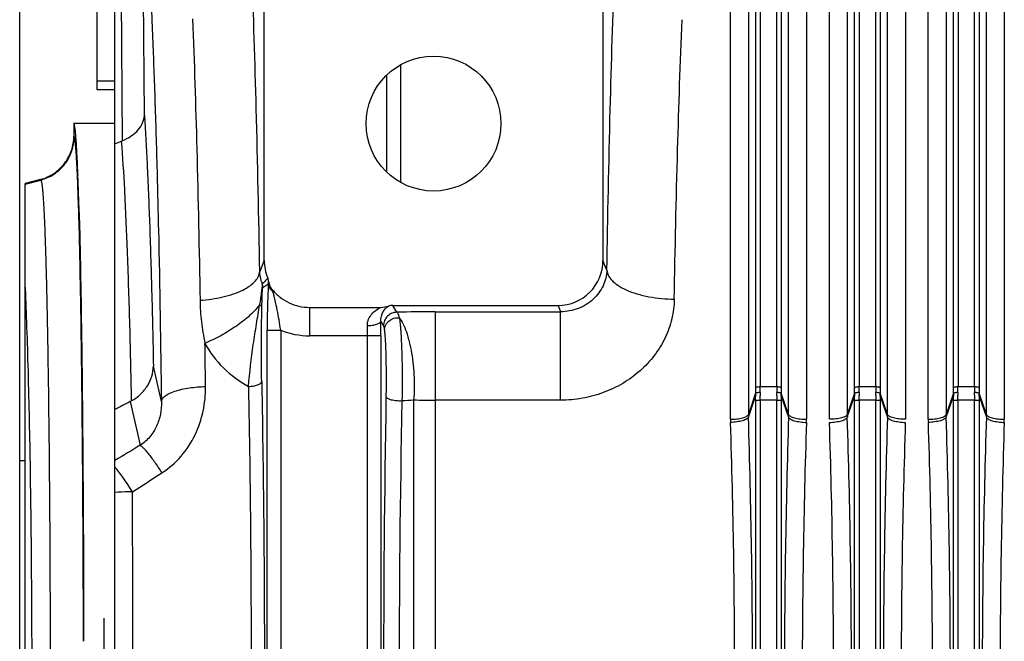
# Model space of a CAD drawing. Extents: x -3157 to 1181, y 8 to 2342.
# Tile 40 of 66: x -1985 to -1766, y 2079 to 2217. Entities that reach past the tile are written whole.
import ezdxf

# ---------------------------------------------------------------- set-up
doc = ezdxf.new("R2010")
doc.units = 0
doc.header["$LTSCALE"] = 65.395
doc.layers.get('0').update_dxf_attribs({"linetype": 'CONTINUOUS'})

msp = doc.modelspace()

# ---------------------------------------------------------------- linework, layer by layer
at = {"color": 7, "linetype": 'CONTINUOUS'}
for p, q in [((-1968.21, 2201.5), (-1968.21, 2333.5)), ((-1985.41, 1808), (-1985.41, 2330)), ((-1964.21, 2201.5), (-1968.21, 2201.5))]:
    msp.add_line(p, q, dxfattribs=at)
at = {"color": 6, "linetype": 'CONTINUOUS'}
for p, q in [((-1964.21, 1876.07), (-1964.21, 2261.93)), ((-1931.03, 2163.57), (-1931.03, 2224.27)), ((-1855.68, 2224.27), (-1855.68, 2163.57)), ((-1973.36, 2194), (-1973.36, 2191.23)), ((-1964.21, 2194), (-1973.36, 2194)), ((-1980.76, 2181.57), (-1984.21, 2180.65)), ((-1984.21, 1957.35), (-1984.21, 2180.65)), ((-1920.97, 2153.12), (-1905.04, 2153.12)), ((-1902.43, 2153.56), (-1865.66, 2153.56)), ((-1984.21, 2119), (-1985.41, 2119))]:
    msp.add_line(p, q, dxfattribs=at)
at = {"color": 9, "linetype": 'CONTINUOUS'}
for p, q in [((-1821.7, 2135.21), (-1821.7, 2260.49)), ((-1820.7, 2261.27), (-1820.7, 2135.48)), ((-1817.01, 2135.48), (-1817.01, 2261.27)), ((-1816.02, 2260.49), (-1816.02, 2135.21)), ((-1799.7, 2135.21), (-1799.7, 2260.49)), ((-1798.7, 2261.27), (-1798.7, 2135.48)), ((-1795.01, 2135.48), (-1795.01, 2261.27)), ((-1794.02, 2260.49), (-1794.02, 2135.21)), ((-1777.7, 2135.21), (-1777.7, 2260.49)), ((-1776.7, 2261.27), (-1776.7, 2135.48)), ((-1773.01, 2135.48), (-1773.01, 2261.27)), ((-1772.02, 2260.49), (-1772.02, 2135.21)), ((-1963.04, 2253.95), (-1962.64, 2190.15)), ((-1823.33, 2254.43), (-1823.33, 2129.27)), ((-1814.38, 2129.27), (-1814.38, 2254.43)), ((-1801.33, 2254.43), (-1801.33, 2129.27)), ((-1792.38, 2129.27), (-1792.38, 2254.43)), ((-1779.33, 2254.43), (-1779.33, 2129.27)), ((-1770.38, 2129.27), (-1770.38, 2254.43)), ((-1957.67, 2195.79), (-1958, 2247.61)), ((-1968.21, 2203.5), (-1964.21, 2203.5)), ((-1903.8, 2204.77), (-1903.8, 2183.23)), ((-1973.29, 2191.11), (-1973.36, 2191.23)), ((-1984.21, 2180.51), (-1980.7, 2181.45)), ((-1980.76, 2181.57), (-1980.7, 2181.45)), ((-1972.26, 2174.13), (-1972.27, 2174.21)), ((-1931.03, 2163.57), (-1932.01, 2161.11)), ((-1854.8, 2161.36), (-1855.68, 2163.57)), ((-1920.97, 2153.12), (-1920.97, 2146.8)), ((-1901.5, 2152.02), (-1902.43, 2153.56)), ((-1865.66, 2153.56), (-1865.09, 2152.13)), ((-1893, 2152.13), (-1893, 1985.11)), ((-1893, 2152.13), (-1865.09, 2152.13)), ((-1865.09, 2132.45), (-1865.09, 2152.13)), ((-1905.09, 2150.01), (-1904.5, 2149.03)), ((-1930.36, 1989.86), (-1930.36, 2148.05)), ((-1930.36, 2148.05), (-1927.36, 2148.05)), ((-1927.36, 2148.05), (-1927.36, 1989.86)), ((-1905.06, 2146.8), (-1920.97, 2146.8)), ((-1908.05, 1991.12), (-1908.05, 2146.8)), ((-1905.06, 2146.8), (-1905.06, 1991.12)), ((-1953.89, 2132.14), (-1955.67, 2140.05)), ((-1820.7, 2135.48), (-1817.01, 2135.48)), ((-1798.7, 2135.48), (-1795.01, 2135.48)), ((-1776.7, 2135.48), (-1773.01, 2135.48)), ((-1821.71, 2134.01), (-1823.33, 2129.27)), ((-1823.32, 2128.68), (-1821.71, 2133.39)), ((-1814.38, 2129.27), (-1816.01, 2134.01)), ((-1816.01, 2133.39), (-1814.39, 2128.68)), ((-1799.71, 2134.01), (-1801.33, 2129.27)), ((-1801.32, 2128.68), (-1799.71, 2133.39)), ((-1792.38, 2129.27), (-1794.01, 2134.01)), ((-1794.01, 2133.39), (-1792.39, 2128.68)), ((-1777.71, 2134.01), (-1779.33, 2129.27)), ((-1779.32, 2128.68), (-1777.71, 2133.39)), ((-1770.38, 2129.27), (-1772.01, 2134.01)), ((-1772.01, 2133.39), (-1770.39, 2128.68)), ((-1960.81, 2132.17), (-1958.62, 2122.42)), ((-1897.78, 2132.54), (-1897.78, 2004.73)), ((-1865.09, 2132.45), (-1893, 2132.45)), ((-1821.7, 2005.52), (-1821.7, 2132.48)), ((-1820.71, 2132.48), (-1820.71, 2005.52)), ((-1817.01, 2132.48), (-1820.71, 2132.48)), ((-1817.01, 2005.52), (-1817.01, 2132.48)), ((-1816.01, 2132.48), (-1816.01, 2005.52)), ((-1799.7, 2005.52), (-1799.7, 2132.48)), ((-1798.71, 2132.48), (-1798.71, 2005.52)), ((-1795.01, 2132.48), (-1798.71, 2132.48)), ((-1795.01, 2005.52), (-1795.01, 2132.48)), ((-1794.01, 2132.48), (-1794.01, 2005.52)), ((-1777.7, 2005.52), (-1777.7, 2132.48)), ((-1776.71, 2132.48), (-1776.71, 2005.52)), ((-1773.01, 2132.48), (-1776.71, 2132.48)), ((-1773.01, 2005.52), (-1773.01, 2132.48)), ((-1772.01, 2132.48), (-1772.01, 2005.52))]:
    msp.add_line(p, q, dxfattribs=at)
at = {"color": 2, "linetype": 'CONTINUOUS'}
for p, q in [((-1827.31, 2128.21), (-1827.31, 2251.17)), ((-1810.4, 2251.17), (-1810.4, 2128.21)), ((-1805.31, 2128.21), (-1805.31, 2251.17)), ((-1788.4, 2251.17), (-1788.4, 2128.21)), ((-1783.31, 2128.21), (-1783.31, 2251.17)), ((-1766.4, 2251.17), (-1766.4, 2128.21)), ((-1900.61, 2180.87), (-1900.61, 2207.13)), ((-1972.44, 2182.41), (-1972.44, 2182.53)), ((-1821.7, 2132.48), (-1820.71, 2132.48)), ((-1817.01, 2132.48), (-1816.01, 2132.48)), ((-1799.7, 2132.48), (-1798.71, 2132.48)), ((-1795.01, 2132.48), (-1794.01, 2132.48)), ((-1777.7, 2132.48), (-1776.71, 2132.48)), ((-1773.01, 2132.48), (-1772.01, 2132.48)), ((-1966.71, 2084), (-1966.71, 2054))]:
    msp.add_line(p, q, dxfattribs=at)
at = {"color": 6, "linetype": 'CONTINUOUS'}
msp.add_circle((-1893.36, 2194), 15, dxfattribs=at)
for centre, radius, start, end in [((-1965.16, 2196.24), 6.59, 290.9406, 292.4629), ((-1920.98, 2163.57), 10.05, 179.9909, 202.9659), ((-1933.01, 2158.48), 3.01, 9.5208, 22.9502), ((-1902.42, 2150.55), 3.01, 90.0545, 108.4353), ((-1964.71, 2139.7), 8.48, 297.4309, 299.1086)]:
    msp.add_arc(centre, radius, start, end, dxfattribs=at)
at = {"color": 2, "linetype": 'CONTINUOUS'}
for centre, radius, start, end in [((-1969.84, 2182.72), 2.61, 182.1816, 184.1372), ((-2854.4, 2150.43), 882.54, 1.54376, 2.07671), ((-1796.45, 2133.69), 25.26, 179.275, 180.6745), ((-1906.92, 2132.49), 85.21, 359.9993, 0.6088), ((-1790.59, 2133.78), 30.13, 179.3144, 180.5562), ((-1925.85, 2132.49), 105.14, 359.9992, 0.5481), ((-1711.8, 2132.49), 105.21, 179.4521, 180.0007), ((-1847.13, 2133.78), 30.13, 359.4442, 0.6851), ((-1841.26, 2133.69), 25.25, 359.3254, 0.7251), ((-1730.8, 2132.49), 85.22, 179.3912, 180.0007), ((-1774.45, 2133.69), 25.26, 179.275, 180.6745), ((-1884.92, 2132.49), 85.21, 359.9993, 0.6088), ((-1768.59, 2133.78), 30.13, 179.3144, 180.5562), ((-1903.85, 2132.49), 105.14, 359.9992, 0.5481), ((-1689.8, 2132.49), 105.21, 179.4521, 180.0007), ((-1825.13, 2133.78), 30.13, 359.4442, 0.6851), ((-1819.26, 2133.69), 25.25, 359.3254, 0.7251), ((-1708.8, 2132.49), 85.22, 179.3912, 180.0007), ((-1752.45, 2133.69), 25.26, 179.275, 180.6745), ((-1862.92, 2132.49), 85.21, 359.9993, 0.6088), ((-1746.59, 2133.78), 30.13, 179.3144, 180.5562), ((-1881.85, 2132.49), 105.14, 359.9992, 0.5481), ((-1667.8, 2132.49), 105.21, 179.4521, 180.0007), ((-1803.13, 2133.78), 30.13, 359.4442, 0.6851), ((-1797.26, 2133.69), 25.25, 359.3254, 0.7251), ((-1686.8, 2132.49), 85.22, 179.3912, 180.0007), ((-1782.9, 2129.27), 18.42, 180.0024, 181.8337), ((-1810.81, 2129.27), 18.42, 358.1663, 359.9976), ((-1805.57, 2128.22), 21.74, 180.0158, 181.8423), ((-1832.14, 2128.22), 21.74, 358.1577, 359.9842), ((-1761.57, 2128.22), 21.74, 180.0158, 181.8423), ((-1788.14, 2128.22), 21.74, 358.1577, 359.9842)]:
    msp.add_arc(centre, radius, start, end, dxfattribs=at)
at = {"color": 9, "linetype": 'CONTINUOUS'}
for centre, radius, start, end in [((-1934.33, 2157.47), 3.02, 0.1239, 17.3641), ((-1934.51, 2159), 4.47, 352.377, 359.6455), ((-1939.11, 2154.31), 10.3, 13.2113, 15.0191), ((-1893.03, 1826.21), 325.92, 89.9954, 91.49), ((-1996.06, 2146.84), 88.01, 359.9757, 1.4406), ((-2089.26, 2146.81), 184.2, 359.9958, 0.9957), ((-1920.97, 2163.73), 16.94, 247.8452, 270.0039), ((-1932.48, 2135.5), 111.77, 359.3052, 359.9911), ((-1707.03, 2135.49), 109.98, 180.0032, 180.7005), ((-1910.48, 2135.5), 111.77, 359.3052, 359.9911), ((-1685.03, 2135.49), 109.98, 180.0032, 180.7005), ((-1888.48, 2135.5), 111.77, 359.3052, 359.9911), ((-1663.03, 2135.49), 109.98, 180.0032, 180.7005), ((1893, 2069.01), 3797.48, 179.03008, 180.98146), ((-1910.89, 2135.22), 89.19, 359.2223, 359.9963), ((-1725.35, 2135.23), 90.67, 180.01, 180.7714), ((-1888.89, 2135.22), 89.19, 359.2223, 359.9963), ((-1703.35, 2135.23), 90.67, 180.01, 180.7714), ((-1866.89, 2135.22), 89.19, 359.2223, 359.9963), ((-1681.35, 2135.23), 90.67, 180.01, 180.7714), ((1233.5, 2069.01), 3134.52, 178.84201, 181.17177), ((-1903.82, 2200.8), 68.53, 272.8804, 275.0613), ((-1893.12, 2262.84), 130.39, 267.9532, 270.0524), ((-1804.9, 2129.27), 18.42, 180.0024, 181.8337), ((-1832.81, 2129.27), 18.42, 358.1663, 359.9976), ((-1760.9, 2129.27), 18.42, 180.0024, 181.8337), ((-1788.81, 2129.27), 18.42, 358.1663, 359.9976), ((-13735.42, 2069), 11775.18, 359.790292, 0.209708)]:
    msp.add_arc(centre, radius, start, end, dxfattribs=at)
at = {"color": 6, "linetype": 'CONTINUOUS'}
for centre, major_axis, ratio, start_param, end_param in [((-1973.36, 2069), (0, 125), 0.017455, -0.429971, 0), ((-1865.69, 2163.6), (3.72, -9.33), 0.995592, -0.378252, 1.189503)]:
    msp.add_ellipse(centre, major_axis=major_axis, ratio=ratio, start_param=start_param, end_param=end_param, dxfattribs=at)
at = {"color": 9, "linetype": 'CONTINUOUS'}
for points, knots in [([(-1958, 2247.61), (-1957.73, 2244.98), (-1957.23, 2238.98), (-1956.59, 2228.94), (-1955.99, 2216.84), (-1955.44, 2202.86), (-1954.95, 2187.15), (-1954.36, 2163.39), (-1954.05, 2144.88), (-1953.89, 2132.14)], [0, 0, 0, 0, 0.06863, 0.156102, 0.261322, 0.382961, 0.519471, 0.669112, 1, 1, 1, 1]), ([(-1932.01, 2161.11), (-1932.22, 2173.17), (-1932.68, 2195.6), (-1933.38, 2218.03), (-1933.79, 2228.4)], [0, 0, 0, 0, 0.537587, 1, 1, 1, 1]), ([(-1854.8, 2161.36), (-1854.6, 2173.29), (-1854.15, 2195.57), (-1853.47, 2217.84), (-1853.08, 2228.17)], [0, 0, 0, 0, 0.535694, 1, 1, 1, 1]), ([(-1946.95, 2217.3), (-1946.57, 2207.65), (-1945.92, 2186.78), (-1945.49, 2165.91), (-1945.3, 2154.69)], [0, 0, 0, 0, 0.462423, 1, 1, 1, 1]), ([(-1839.81, 2154.95), (-1839.61, 2166.05), (-1839.16, 2186.78), (-1838.48, 2207.5), (-1838.09, 2217.12)], [0, 0, 0, 0, 0.535684, 1, 1, 1, 1]), ([(-1957.67, 2195.79), (-1957.44, 2192.22), (-1957.01, 2184.3), (-1956.48, 2171.34), (-1956.02, 2156.33), (-1955.78, 2145.67), (-1955.67, 2140.05)], [0, 0, 0, 0, 0.192568, 0.426644, 0.697586, 1, 1, 1, 1]), ([(-1980.7, 2181.45), (-1979.68, 2181.73), (-1977.66, 2182.63), (-1975.2, 2184.91), (-1973.64, 2187.87), (-1973.29, 2190.05), (-1973.29, 2191.11)], [0, 0, 0, 0, 0.243225, 0.500062, 0.756863, 1, 1, 1, 1]), ([(-1972.56, 2182.54), (-1972.59, 2183.16), (-1972.64, 2184.32), (-1972.73, 2185.95), (-1972.82, 2187.36), (-1972.91, 2188.55), (-1973, 2189.51), (-1973.09, 2190.25), (-1973.16, 2190.72), (-1973.23, 2190.98), (-1973.27, 2191.07), (-1973.29, 2191.11)], [0, 0, 0, 0, 0.215303, 0.405315, 0.569687, 0.70813, 0.82042, 0.90637, 0.966075, 0.986212, 1, 1, 1, 1]), ([(-1962.81, 2190.08), (-1962.53, 2186.51), (-1962.05, 2178.46), (-1961.47, 2165.13), (-1960.96, 2149.44), (-1960.7, 2138.23), (-1960.59, 2132.29)], [0, 0, 0, 0, 0.185845, 0.418382, 0.691988, 1, 1, 1, 1]), ([(-1980.7, 2181.45), (-1980.67, 2181.42), (-1980.64, 2181.32), (-1980.59, 2181.14), (-1980.54, 2180.9), (-1980.46, 2180.44), (-1980.38, 2179.72), (-1980.28, 2178.65), (-1980.18, 2177.33), (-1980.08, 2175.76), (-1979.99, 2173.94), (-1979.89, 2171.87), (-1979.8, 2169.57), (-1979.68, 2166.04), (-1979.53, 2161.08), (-1979.37, 2154.5), (-1979.22, 2147.12), (-1979.09, 2139.02), (-1978.97, 2130.27), (-1978.87, 2120.95), (-1978.75, 2107.64), (-1978.65, 2090.27), (-1978.62, 2069), (-1978.65, 2047.73), (-1978.75, 2030.36), (-1978.87, 2017.05), (-1978.97, 2007.73), (-1979.09, 1998.98), (-1979.22, 1990.88), (-1979.37, 1983.51), (-1979.53, 1976.92), (-1979.68, 1971.96), (-1979.8, 1968.43), (-1979.89, 1966.13), (-1979.99, 1964.07), (-1980.08, 1962.25), (-1980.18, 1960.67), (-1980.28, 1959.35), (-1980.38, 1958.29), (-1980.46, 1957.56), (-1980.54, 1957.1), (-1980.59, 1956.86), (-1980.64, 1956.68), (-1980.67, 1956.58), (-1980.7, 1956.55)], [0, 0, 0, 0, 0.000553, 0.001378, 0.002484, 0.003873, 0.007502, 0.012267, 0.018157, 0.025161, 0.033263, 0.042446, 0.052687, 0.063965, 0.089521, 0.11888, 0.151768, 0.187884, 0.226891, 0.268429, 0.312114, 0.404287, 0.5, 0.595713, 0.687886, 0.731571, 0.773109, 0.812116, 0.848232, 0.88112, 0.910479, 0.936035, 0.947313, 0.957554, 0.966737, 0.974839, 0.981843, 0.987733, 0.992498, 0.996127, 0.997516, 0.998622, 0.999447, 1, 1, 1, 1]), ([(-1972.27, 2174.21), (-1972.29, 2174.99), (-1972.38, 2177.76), (-1972.48, 2180.54), (-1972.56, 2182.54)], [0, 0, 0, 0, 0.279478, 1, 1, 1, 1]), ([(-1971.22, 2078.82), (-1971.24, 2088.33), (-1971.3, 2106.64), (-1971.51, 2132.5), (-1971.81, 2154.76), (-1972.09, 2168.23), (-1972.26, 2174.13)], [0, 0, 0, 0, 0.299479, 0.576085, 0.814098, 1, 1, 1, 1]), ([(-1945.3, 2154.69), (-1944.44, 2154.75), (-1942.73, 2154.92), (-1940.24, 2155.38), (-1937.92, 2156.03), (-1935.88, 2156.86), (-1934.23, 2157.82), (-1933.01, 2158.87), (-1932.25, 2159.97), (-1932.04, 2160.75), (-1932.01, 2161.11)], [0, 0, 0, 0, 0.164489, 0.328413, 0.484458, 0.625865, 0.747871, 0.848891, 0.931086, 1, 1, 1, 1]), ([(-1931.45, 2158.37), (-1931.53, 2158.6), (-1931.83, 2159.48), (-1931.99, 2160.42), (-1932.01, 2161.11)], [0, 0, 0, 0, 0.255461, 1, 1, 1, 1]), ([(-1930.24, 2159.65), (-1930.34, 2159.53), (-1930.72, 2159.09), (-1931.13, 2158.67), (-1931.45, 2158.37)], [0, 0, 0, 0, 0.260267, 1, 1, 1, 1]), ([(-1854.8, 2161.36), (-1854.85, 2160.18), (-1855.46, 2157.76), (-1857.74, 2154.7), (-1861.11, 2152.62), (-1863.76, 2152.13), (-1865.09, 2152.13)], [0, 0, 0, 0, 0.233192, 0.479928, 0.737452, 1, 1, 1, 1]), ([(-1854.8, 2161.36), (-1854.77, 2160.98), (-1854.53, 2160.15), (-1853.67, 2159), (-1852.28, 2157.89), (-1850.39, 2156.9), (-1848.06, 2156.07), (-1845.43, 2155.44), (-1842.64, 2155.06), (-1840.75, 2154.96), (-1839.81, 2154.95)], [0, 0, 0, 0, 0.065423, 0.145365, 0.246004, 0.369558, 0.513745, 0.672476, 0.837427, 1, 1, 1, 1]), ([(-1984.21, 1978.73), (-1984.08, 1981.49), (-1983.84, 1987.4), (-1983.42, 2000.57), (-1983.01, 2019.19), (-1982.72, 2043.38), (-1982.62, 2069), (-1982.72, 2094.62), (-1983.01, 2118.81), (-1983.42, 2137.43), (-1983.84, 2150.6), (-1984.08, 2156.51), (-1984.21, 2159.27)], [0, 0, 0, 0, 0.04591, 0.098201, 0.218919, 0.355403, 0.5, 0.644598, 0.781081, 0.901799, 0.95409, 1, 1, 1, 1]), ([(-1931.45, 2158.37), (-1931.45, 2158.3), (-1931.48, 2158.11), (-1931.51, 2157.76), (-1931.57, 2157.28), (-1931.66, 2156.44), (-1931.82, 2155.23), (-1931.96, 2154.24), (-1932.05, 2153.71)], [0, 0, 0, 0, 0.045273, 0.120629, 0.225963, 0.355898, 0.661917, 1, 1, 1, 1]), ([(-1931.54, 2153.14), (-1931.53, 2153.4), (-1931.52, 2153.91), (-1931.5, 2154.66), (-1931.48, 2155.38), (-1931.46, 2156.04), (-1931.43, 2156.54), (-1931.41, 2156.88), (-1931.39, 2157.09), (-1931.38, 2157.25), (-1931.36, 2157.36), (-1931.34, 2157.44), (-1931.32, 2157.47), (-1931.31, 2157.48)], [0, 0, 0, 0, 0.177826, 0.351021, 0.51719, 0.671754, 0.806813, 0.863474, 0.910927, 0.948022, 0.974705, 0.991477, 1, 1, 1, 1]), ([(-1930.08, 2158.41), (-1930.28, 2158.23), (-1930.58, 2157.98), (-1931, 2157.68), (-1931.21, 2157.54), (-1931.31, 2157.48)], [0, 0, 0, 0, 0.514988, 0.761403, 1, 1, 1, 1]), ([(-1930.08, 2158.41), (-1930.13, 2157.72), (-1930.2, 2156.19), (-1930.32, 2152.74), (-1930.36, 2149.98), (-1930.36, 2148.05)], [0, 0, 0, 0, 0.200286, 0.441436, 1, 1, 1, 1]), ([(-1929.08, 2156.67), (-1929.37, 2156.88), (-1929.85, 2157.39), (-1930.07, 2158.08), (-1930.08, 2158.41)], [0, 0, 0, 0, 0.52035, 1, 1, 1, 1]), ([(-1927.36, 2148.05), (-1927.57, 2149.56), (-1927.94, 2151.79), (-1928.59, 2154.65), (-1928.92, 2156.01), (-1929.08, 2156.67)], [0, 0, 0, 0, 0.520975, 0.769243, 1, 1, 1, 1]), ([(-1945.3, 2154.69), (-1945.27, 2153.09), (-1945.12, 2150.68), (-1944.68, 2147.49), (-1944.37, 2145.9), (-1944.2, 2145.1)], [0, 0, 0, 0, 0.496796, 0.747392, 1, 1, 1, 1]), ([(-1932.05, 2153.71), (-1932.34, 2153.31), (-1933.02, 2152.49), (-1934.69, 2150.84), (-1937.24, 2148.86), (-1940.61, 2146.79), (-1943.01, 2145.62), (-1944.2, 2145.1)], [0, 0, 0, 0, 0.099038, 0.212044, 0.46872, 0.741269, 1, 1, 1, 1]), ([(-1934.52, 2135.53), (-1934.25, 2138.65), (-1933.71, 2143.29), (-1932.75, 2149.34), (-1932.26, 2152.29), (-1932.05, 2153.71)], [0, 0, 0, 0, 0.511647, 0.764167, 1, 1, 1, 1]), ([(-1931.54, 2153.14), (-1931.54, 2153.19), (-1931.59, 2153.33), (-1931.77, 2153.54), (-1931.95, 2153.66), (-1932.05, 2153.71)], [0, 0, 0, 0, 0.197799, 0.552759, 1, 1, 1, 1]), ([(-1931.58, 2136.53), (-1931.63, 2139.29), (-1931.65, 2144.83), (-1931.59, 2150.37), (-1931.54, 2153.14)], [0, 0, 0, 0, 0.498695, 1, 1, 1, 1]), ([(-1908.08, 2149.05), (-1908.09, 2149.3), (-1908.04, 2149.8), (-1907.76, 2150.7), (-1907.13, 2151.66), (-1906.15, 2152.53), (-1905.42, 2152.95), (-1905.04, 2153.12)], [0, 0, 0, 0, 0.140657, 0.275294, 0.528753, 0.768702, 1, 1, 1, 1]), ([(-1905.09, 2150.01), (-1905.11, 2150.76), (-1904.77, 2152.11), (-1903.85, 2153.11), (-1903.38, 2153.41)], [0, 0, 0, 0, 0.572575, 1, 1, 1, 1]), ([(-1839.81, 2154.95), (-1839.84, 2153.48), (-1840.22, 2150.5), (-1841.74, 2146.24), (-1844.15, 2142.3), (-1847.35, 2138.87), (-1851.21, 2136.07), (-1855.56, 2134.01), (-1860.24, 2132.74), (-1863.47, 2132.45), (-1865.09, 2132.45)], [0, 0, 0, 0, 0.118092, 0.238304, 0.360929, 0.485864, 0.612735, 0.741049, 0.870297, 1, 1, 1, 1]), ([(-1901.5, 2152.02), (-1901.89, 2152.02), (-1902.68, 2151.86), (-1903.67, 2151.2), (-1904.34, 2150.21), (-1904.5, 2149.42), (-1904.5, 2149.03)], [0, 0, 0, 0, 0.250127, 0.500397, 0.750434, 1, 1, 1, 1]), ([(-1904.29, 2148.06), (-1904.29, 2148.42), (-1904.15, 2148.98), (-1903.74, 2149.65), (-1903.16, 2150.25), (-1902.22, 2150.75), (-1901.38, 2150.84), (-1900.98, 2150.81)], [0, 0, 0, 0, 0.226407, 0.352519, 0.484443, 0.751271, 1, 1, 1, 1]), ([(-1901.5, 2152.02), (-1901.45, 2151.98), (-1901.36, 2151.84), (-1901.17, 2151.44), (-1901.06, 2151.08), (-1900.98, 2150.81)], [0, 0, 0, 0, 0.151764, 0.367165, 1, 1, 1, 1]), ([(-1900.98, 2150.81), (-1900.67, 2150.4), (-1900.07, 2149.39), (-1899.33, 2147.59), (-1898.69, 2145.39), (-1898.01, 2142), (-1897.6, 2137.67), (-1897.65, 2134.19), (-1897.78, 2132.54)], [0, 0, 0, 0, 0.082156, 0.185924, 0.309139, 0.446659, 0.735935, 1, 1, 1, 1]), ([(-1900.98, 2150.81), (-1900.94, 2150.61), (-1900.88, 2150.17), (-1900.79, 2149.45), (-1900.71, 2148.63), (-1900.61, 2147.35), (-1900.51, 2145.53), (-1900.42, 2143.15), (-1900.36, 2140.55), (-1900.33, 2136.93), (-1900.35, 2134.19), (-1900.38, 2132.36)], [0, 0, 0, 0, 0.033149, 0.072177, 0.11687, 0.166904, 0.281415, 0.41196, 0.554114, 0.702968, 1, 1, 1, 1]), ([(-1908.08, 2149.05), (-1907.72, 2149.05), (-1907.19, 2149.09), (-1906.5, 2149.21), (-1906.03, 2149.33), (-1905.65, 2149.48), (-1905.31, 2149.67), (-1905.11, 2149.87), (-1905.09, 2150.01)], [0, 0, 0, 0, 0.328918, 0.491212, 0.640106, 0.767465, 0.869399, 1, 1, 1, 1]), ([(-1904.5, 2149.03), (-1904.48, 2148.99), (-1904.44, 2148.88), (-1904.39, 2148.68), (-1904.34, 2148.39), (-1904.31, 2148.18), (-1904.29, 2148.06)], [0, 0, 0, 0, 0.138218, 0.350772, 0.63838, 1, 1, 1, 1]), ([(-1904.29, 2148.06), (-1904.25, 2147.71), (-1904.18, 2146.89), (-1904.05, 2144.87), (-1903.95, 2141.76), (-1903.9, 2137.66), (-1903.92, 2134.76), (-1903.94, 2133.29)], [0, 0, 0, 0, 0.071735, 0.166196, 0.41126, 0.702583, 1, 1, 1, 1]), ([(-1944.07, 2135.49), (-1944.08, 2136.29), (-1944.12, 2139.5), (-1944.16, 2142.7), (-1944.2, 2145.1)], [0, 0, 0, 0, 0.251854, 1, 1, 1, 1]), ([(-1944.2, 2145.1), (-1943.12, 2143.11), (-1940.3, 2139.4), (-1936.56, 2136.64), (-1934.52, 2135.53)], [0, 0, 0, 0, 0.493772, 1, 1, 1, 1]), ([(-1953.89, 2132.14), (-1953.87, 2132.35), (-1953.74, 2132.67), (-1953.44, 2133.06), (-1952.96, 2133.49), (-1952.12, 2133.99), (-1950.85, 2134.5), (-1949.32, 2134.92), (-1947.63, 2135.23), (-1945.86, 2135.42), (-1944.66, 2135.48), (-1944.07, 2135.49)], [0, 0, 0, 0, 0.058067, 0.093427, 0.134376, 0.23523, 0.361667, 0.509477, 0.671057, 0.837396, 1, 1, 1, 1]), ([(-1953.8, 2116.28), (-1952.19, 2117.31), (-1949.3, 2119.84), (-1946.21, 2124.63), (-1944.41, 2129.95), (-1944.05, 2133.66), (-1944.07, 2135.49)], [0, 0, 0, 0, 0.254906, 0.506762, 0.755085, 1, 1, 1, 1]), ([(-1934.52, 2135.53), (-1934.31, 2124.53), (-1934.01, 2102.22), (-1933.86, 2068.58), (-1934.02, 2034.95), (-1934.33, 2012.65), (-1934.54, 2001.67)], [0, 0, 0, 0, 0.246397, 0.500186, 0.753881, 1, 1, 1, 1]), ([(-1934.52, 2135.53), (-1934.17, 2135.54), (-1933.64, 2135.58), (-1932.96, 2135.7), (-1932.51, 2135.83), (-1932.13, 2135.98), (-1931.79, 2136.18), (-1931.6, 2136.39), (-1931.58, 2136.53)], [0, 0, 0, 0, 0.327908, 0.489164, 0.637104, 0.763982, 0.866178, 1, 1, 1, 1]), ([(-1931.58, 2136.53), (-1931.37, 2125.37), (-1931.06, 2102.72), (-1930.92, 2068.57), (-1931.07, 2034.44), (-1931.38, 2011.8), (-1931.59, 2000.66)], [0, 0, 0, 0, 0.246397, 0.500186, 0.753882, 1, 1, 1, 1]), ([(-1821.7, 2135.21), (-1821.68, 2135.26), (-1821.57, 2135.34), (-1821.35, 2135.42), (-1821.04, 2135.47), (-1820.82, 2135.48), (-1820.7, 2135.48)], [0, 0, 0, 0, 0.132192, 0.36274, 0.672314, 1, 1, 1, 1]), ([(-1817.01, 2135.48), (-1816.9, 2135.48), (-1816.67, 2135.47), (-1816.37, 2135.42), (-1816.14, 2135.34), (-1816.03, 2135.26), (-1816.02, 2135.21)], [0, 0, 0, 0, 0.327686, 0.63726, 0.867808, 1, 1, 1, 1]), ([(-1799.7, 2135.21), (-1799.68, 2135.26), (-1799.57, 2135.34), (-1799.35, 2135.42), (-1799.04, 2135.47), (-1798.82, 2135.48), (-1798.7, 2135.48)], [0, 0, 0, 0, 0.132192, 0.36274, 0.672314, 1, 1, 1, 1]), ([(-1795.01, 2135.48), (-1794.9, 2135.48), (-1794.67, 2135.47), (-1794.37, 2135.42), (-1794.14, 2135.34), (-1794.03, 2135.26), (-1794.02, 2135.21)], [0, 0, 0, 0, 0.327686, 0.63726, 0.867808, 1, 1, 1, 1]), ([(-1777.7, 2135.21), (-1777.68, 2135.26), (-1777.57, 2135.34), (-1777.35, 2135.42), (-1777.04, 2135.47), (-1776.82, 2135.48), (-1776.7, 2135.48)], [0, 0, 0, 0, 0.132192, 0.36274, 0.672314, 1, 1, 1, 1]), ([(-1773.01, 2135.48), (-1772.9, 2135.48), (-1772.67, 2135.47), (-1772.37, 2135.42), (-1772.14, 2135.34), (-1772.03, 2135.26), (-1772.02, 2135.21)], [0, 0, 0, 0, 0.327686, 0.63726, 0.867808, 1, 1, 1, 1]), ([(-1903.94, 2133.29), (-1903.93, 2133.22), (-1903.85, 2133.07), (-1903.61, 2132.89), (-1903.25, 2132.71), (-1902.77, 2132.56), (-1902.21, 2132.45), (-1901.4, 2132.35), (-1900.78, 2132.34), (-1900.38, 2132.36)], [0, 0, 0, 0, 0.05332, 0.128369, 0.232559, 0.365114, 0.519144, 0.68379, 1, 1, 1, 1]), ([(-1953.89, 2132.14), (-1953.87, 2131.21), (-1954.01, 2129.34), (-1954.86, 2126.64), (-1956.38, 2124.22), (-1957.82, 2122.94), (-1958.62, 2122.42)], [0, 0, 0, 0, 0.246906, 0.495848, 0.74693, 1, 1, 1, 1]), ([(-1827.31, 2128.21), (-1826.85, 2128.21), (-1826.15, 2128.24), (-1825.26, 2128.37), (-1824.65, 2128.5), (-1824.14, 2128.66), (-1823.74, 2128.84), (-1823.47, 2129.04), (-1823.36, 2129.2), (-1823.33, 2129.27)], [0, 0, 0, 0, 0.327411, 0.488576, 0.636814, 0.764386, 0.867201, 0.94406, 1, 1, 1, 1]), ([(-1814.38, 2129.27), (-1814.36, 2129.2), (-1814.25, 2129.04), (-1813.97, 2128.84), (-1813.57, 2128.66), (-1813.06, 2128.5), (-1812.46, 2128.37), (-1811.56, 2128.24), (-1810.87, 2128.21), (-1810.4, 2128.21)], [0, 0, 0, 0, 0.05594, 0.132799, 0.235614, 0.363186, 0.511424, 0.672589, 1, 1, 1, 1]), ([(-1783.31, 2128.21), (-1782.85, 2128.21), (-1782.15, 2128.24), (-1781.26, 2128.37), (-1780.65, 2128.5), (-1780.14, 2128.66), (-1779.74, 2128.84), (-1779.47, 2129.04), (-1779.36, 2129.2), (-1779.33, 2129.27)], [0, 0, 0, 0, 0.327411, 0.488576, 0.636814, 0.764386, 0.867201, 0.94406, 1, 1, 1, 1]), ([(-1770.38, 2129.27), (-1770.36, 2129.2), (-1770.25, 2129.04), (-1769.97, 2128.84), (-1769.57, 2128.66), (-1769.06, 2128.5), (-1768.46, 2128.37), (-1767.56, 2128.24), (-1766.87, 2128.21), (-1766.4, 2128.21)], [0, 0, 0, 0, 0.05594, 0.132799, 0.235614, 0.363186, 0.511424, 0.672589, 1, 1, 1, 1]), ([(-1823.32, 2128.68), (-1823.35, 2128.61), (-1823.46, 2128.45), (-1823.73, 2128.25), (-1824.13, 2128.05), (-1824.64, 2127.88), (-1825.25, 2127.74), (-1826.14, 2127.59), (-1826.83, 2127.53), (-1827.3, 2127.52)], [0, 0, 0, 0, 0.055948, 0.133176, 0.236429, 0.364324, 0.512664, 0.673668, 1, 1, 1, 1]), ([(-1823.32, 2009.32), (-1823.01, 2019.15), (-1822.54, 2039.05), (-1822.31, 2069), (-1822.54, 2098.96), (-1823.01, 2118.85), (-1823.32, 2128.68)], [0, 0, 0, 0, 0.247249, 0.5, 0.752751, 1, 1, 1, 1]), ([(-1814.39, 2128.68), (-1814.71, 2118.85), (-1815.17, 2098.96), (-1815.4, 2069), (-1815.17, 2039.05), (-1814.71, 2019.15), (-1814.39, 2009.32)], [0, 0, 0, 0, 0.247249, 0.5, 0.752751, 1, 1, 1, 1]), ([(-1814.39, 2128.68), (-1814.37, 2128.61), (-1814.25, 2128.45), (-1813.98, 2128.25), (-1813.58, 2128.05), (-1813.07, 2127.88), (-1812.47, 2127.74), (-1811.57, 2127.59), (-1810.88, 2127.53), (-1810.42, 2127.52)], [0, 0, 0, 0, 0.055952, 0.133186, 0.236443, 0.36434, 0.512678, 0.673678, 1, 1, 1, 1]), ([(-1801.32, 2009.32), (-1801.01, 2019.15), (-1800.54, 2039.05), (-1800.31, 2069), (-1800.54, 2098.96), (-1801.01, 2118.85), (-1801.32, 2128.68)], [0, 0, 0, 0, 0.247249, 0.5, 0.752751, 1, 1, 1, 1]), ([(-1792.39, 2128.68), (-1792.71, 2118.85), (-1793.17, 2098.96), (-1793.4, 2069), (-1793.17, 2039.05), (-1792.71, 2019.15), (-1792.39, 2009.32)], [0, 0, 0, 0, 0.247249, 0.5, 0.752751, 1, 1, 1, 1]), ([(-1779.32, 2128.68), (-1779.35, 2128.61), (-1779.46, 2128.45), (-1779.73, 2128.25), (-1780.13, 2128.05), (-1780.64, 2127.88), (-1781.25, 2127.74), (-1782.14, 2127.59), (-1782.83, 2127.53), (-1783.3, 2127.52)], [0, 0, 0, 0, 0.055948, 0.133176, 0.236429, 0.364324, 0.512664, 0.673668, 1, 1, 1, 1]), ([(-1779.32, 2009.32), (-1779.01, 2019.15), (-1778.54, 2039.05), (-1778.31, 2069), (-1778.54, 2098.96), (-1779.01, 2118.85), (-1779.32, 2128.68)], [0, 0, 0, 0, 0.247249, 0.5, 0.752751, 1, 1, 1, 1]), ([(-1770.39, 2128.68), (-1770.71, 2118.85), (-1771.17, 2098.96), (-1771.4, 2069), (-1771.17, 2039.05), (-1770.71, 2019.15), (-1770.39, 2009.32)], [0, 0, 0, 0, 0.247249, 0.5, 0.752751, 1, 1, 1, 1]), ([(-1770.39, 2128.68), (-1770.37, 2128.61), (-1770.25, 2128.45), (-1769.98, 2128.25), (-1769.58, 2128.05), (-1769.07, 2127.88), (-1768.47, 2127.74), (-1767.57, 2127.59), (-1766.88, 2127.53), (-1766.42, 2127.52)], [0, 0, 0, 0, 0.055952, 0.133186, 0.236443, 0.36434, 0.512678, 0.673678, 1, 1, 1, 1]), ([(-1958.62, 2122.42), (-1958.52, 2122.38), (-1958.28, 2122.21), (-1957.88, 2121.84), (-1957.38, 2121.29), (-1956.78, 2120.55), (-1956.1, 2119.65), (-1955.07, 2118.22), (-1954.31, 2117.08), (-1953.8, 2116.28)], [0, 0, 0, 0, 0.043157, 0.111237, 0.206396, 0.327845, 0.473343, 0.637934, 1, 1, 1, 1]), ([(-1960.32, 2112.1), (-1961.01, 2113.19), (-1962.02, 2114.71), (-1963.34, 2116.52), (-1963.93, 2117.26), (-1964.21, 2117.58)], [0, 0, 0, 0, 0.575617, 0.812073, 1, 1, 1, 1]), ([(-1960.32, 2112.1), (-1960.66, 2112.1), (-1961.95, 2112.07), (-1963.25, 2111.99), (-1964.21, 2111.9)], [0, 0, 0, 0, 0.256714, 1, 1, 1, 1])]:
    msp.add_open_spline(points, degree=3, knots=knots, dxfattribs=at)
at = {"color": 6, "linetype": 'CONTINUOUS'}
for points, knots in [([(-1962.64, 2190.15), (-1961.92, 2190.45), (-1960.61, 2191.14), (-1959.02, 2192.52), (-1957.99, 2194.09), (-1957.7, 2195.24), (-1957.67, 2195.79)], [0, 0, 0, 0, 0.297081, 0.559406, 0.790261, 1, 1, 1, 1]), ([(-1980.76, 2181.57), (-1979.72, 2181.85), (-1977.7, 2182.77), (-1975.28, 2185.03), (-1973.72, 2187.96), (-1973.36, 2190.14), (-1973.36, 2191.23)], [0, 0, 0, 0, 0.25, 0.5, 0.750001, 1, 1, 1, 1]), ([(-1972.18, 2174.21), (-1972.01, 2168.15), (-1971.74, 2154.48), (-1971.45, 2132.08), (-1971.26, 2106.35), (-1971.19, 2088.22), (-1971.18, 2078.82)], [0, 0, 0, 0, 0.190787, 0.429782, 0.704357, 1, 1, 1, 1]), ([(-1929.16, 2156.98), (-1929.27, 2157.12), (-1929.7, 2157.72), (-1929.95, 2158.43), (-1930.04, 2158.97)], [0, 0, 0, 0, 0.250944, 1, 1, 1, 1]), ([(-1929.16, 2156.98), (-1928.66, 2156.38), (-1927.54, 2155.29), (-1925.53, 2154.06), (-1923.31, 2153.3), (-1921.75, 2153.12), (-1920.97, 2153.12)], [0, 0, 0, 0, 0.250001, 0.500001, 0.75, 1, 1, 1, 1]), ([(-1960.59, 2132.29), (-1959.84, 2132.7), (-1958.48, 2133.69), (-1956.92, 2135.6), (-1955.93, 2137.75), (-1955.68, 2139.29), (-1955.67, 2140.05)], [0, 0, 0, 0, 0.266421, 0.519977, 0.763059, 1, 1, 1, 1])]:
    msp.add_open_spline(points, degree=3, knots=knots, dxfattribs=at)
for points in [[(-1964.21, 2189.54), (-1963.74, 2189.72), (-1963.27, 2189.9), (-1962.81, 2190.08)], [(-1905.04, 2153.12), (-1904.48, 2153.12), (-1903.91, 2153.23), (-1903.38, 2153.41)], [(-1960.81, 2132.17), (-1961.94, 2131.58), (-1963.07, 2130.99), (-1964.21, 2130.41)]]:
    msp.add_open_spline(points, degree=3, dxfattribs=at)
at = {"color": 2, "linetype": 'CONTINUOUS'}
for points, knots in [([(-1820.71, 2134.14), (-1820.83, 2134.15), (-1821.05, 2134.14), (-1821.35, 2134.12), (-1821.56, 2134.08), (-1821.67, 2134.04), (-1821.7, 2134.02), (-1821.71, 2134.01)], [0, 0, 0, 0, 0.341775, 0.661095, 0.88946, 0.958337, 1, 1, 1, 1]), ([(-1816.01, 2134.01), (-1816.02, 2134.02), (-1816.05, 2134.04), (-1816.15, 2134.08), (-1816.36, 2134.12), (-1816.66, 2134.14), (-1816.89, 2134.15), (-1817, 2134.14)], [0, 0, 0, 0, 0.041663, 0.11054, 0.338905, 0.658225, 1, 1, 1, 1]), ([(-1798.71, 2134.14), (-1798.83, 2134.15), (-1799.05, 2134.14), (-1799.35, 2134.12), (-1799.56, 2134.08), (-1799.67, 2134.04), (-1799.7, 2134.02), (-1799.71, 2134.01)], [0, 0, 0, 0, 0.341775, 0.661095, 0.88946, 0.958337, 1, 1, 1, 1]), ([(-1794.01, 2134.01), (-1794.02, 2134.02), (-1794.05, 2134.04), (-1794.15, 2134.08), (-1794.36, 2134.12), (-1794.66, 2134.14), (-1794.89, 2134.15), (-1795, 2134.14)], [0, 0, 0, 0, 0.041663, 0.11054, 0.338905, 0.658225, 1, 1, 1, 1]), ([(-1776.71, 2134.14), (-1776.83, 2134.15), (-1777.05, 2134.14), (-1777.35, 2134.12), (-1777.56, 2134.08), (-1777.67, 2134.04), (-1777.7, 2134.02), (-1777.71, 2134.01)], [0, 0, 0, 0, 0.341775, 0.661095, 0.88946, 0.958337, 1, 1, 1, 1]), ([(-1772.01, 2134.01), (-1772.02, 2134.02), (-1772.05, 2134.04), (-1772.15, 2134.08), (-1772.36, 2134.12), (-1772.66, 2134.14), (-1772.89, 2134.15), (-1773, 2134.14)], [0, 0, 0, 0, 0.041663, 0.11054, 0.338905, 0.658225, 1, 1, 1, 1]), ([(-1801.33, 2129.27), (-1801.36, 2129.19), (-1801.48, 2129.03), (-1801.76, 2128.83), (-1802.15, 2128.65), (-1802.86, 2128.44), (-1803.93, 2128.26), (-1804.83, 2128.21), (-1805.31, 2128.21)], [0, 0, 0, 0, 0.059875, 0.139033, 0.240419, 0.363245, 0.661144, 1, 1, 1, 1]), ([(-1788.4, 2128.21), (-1788.88, 2128.21), (-1789.79, 2128.26), (-1790.85, 2128.44), (-1791.56, 2128.65), (-1791.95, 2128.83), (-1792.24, 2129.03), (-1792.36, 2129.19), (-1792.38, 2129.27)], [0, 0, 0, 0, 0.338856, 0.636755, 0.759581, 0.860967, 0.940125, 1, 1, 1, 1]), ([(-1827.3, 2010.48), (-1826.98, 2020.13), (-1826.52, 2039.63), (-1826.29, 2069), (-1826.52, 2098.37), (-1826.98, 2117.88), (-1827.3, 2127.52)], [0, 0, 0, 0, 0.247252, 0.500001, 0.75275, 1, 1, 1, 1]), ([(-1810.42, 2127.52), (-1810.73, 2117.88), (-1811.2, 2098.37), (-1811.43, 2069), (-1811.2, 2039.63), (-1810.73, 2020.13), (-1810.42, 2010.48)], [0, 0, 0, 0, 0.247252, 0.500001, 0.75275, 1, 1, 1, 1]), ([(-1805.3, 2127.52), (-1804.83, 2127.53), (-1804.14, 2127.59), (-1803.25, 2127.74), (-1802.64, 2127.88), (-1802.13, 2128.05), (-1801.73, 2128.25), (-1801.46, 2128.45), (-1801.35, 2128.61), (-1801.32, 2128.68)], [0, 0, 0, 0, 0.326322, 0.487322, 0.63566, 0.763557, 0.866814, 0.944048, 1, 1, 1, 1]), ([(-1805.3, 2010.48), (-1804.98, 2020.13), (-1804.52, 2039.63), (-1804.29, 2069), (-1804.52, 2098.37), (-1804.98, 2117.88), (-1805.3, 2127.52)], [0, 0, 0, 0, 0.247252, 0.500001, 0.75275, 1, 1, 1, 1]), ([(-1792.39, 2128.68), (-1792.37, 2128.61), (-1792.25, 2128.45), (-1791.98, 2128.25), (-1791.58, 2128.05), (-1791.07, 2127.88), (-1790.47, 2127.74), (-1789.57, 2127.59), (-1788.88, 2127.53), (-1788.42, 2127.52)], [0, 0, 0, 0, 0.055952, 0.133186, 0.236443, 0.36434, 0.512678, 0.673678, 1, 1, 1, 1]), ([(-1788.42, 2127.52), (-1788.73, 2117.88), (-1789.2, 2098.37), (-1789.43, 2069), (-1789.2, 2039.63), (-1788.73, 2020.13), (-1788.42, 2010.48)], [0, 0, 0, 0, 0.247252, 0.500001, 0.75275, 1, 1, 1, 1]), ([(-1783.3, 2010.48), (-1782.98, 2020.13), (-1782.52, 2039.63), (-1782.29, 2069), (-1782.52, 2098.37), (-1782.98, 2117.88), (-1783.3, 2127.52)], [0, 0, 0, 0, 0.247252, 0.500001, 0.75275, 1, 1, 1, 1]), ([(-1766.42, 2127.52), (-1766.73, 2117.88), (-1767.2, 2098.37), (-1767.43, 2069), (-1767.2, 2039.63), (-1766.73, 2020.13), (-1766.42, 2010.48)], [0, 0, 0, 0, 0.247252, 0.500001, 0.75275, 1, 1, 1, 1])]:
    msp.add_open_spline(points, degree=3, knots=knots, dxfattribs=at)
at = {"color": 9, "linetype": 'CONTINUOUS'}
for points in [[(-1958.62, 2122.42), (-1960.48, 2121.29), (-1962.34, 2120.16), (-1964.21, 2119.03)], [(-1960.32, 2112.1), (-1958.15, 2113.49), (-1955.97, 2114.88), (-1953.8, 2116.28)]]:
    msp.add_open_spline(points, degree=3, dxfattribs=at)

doc.saveas('drawing.dxf')
